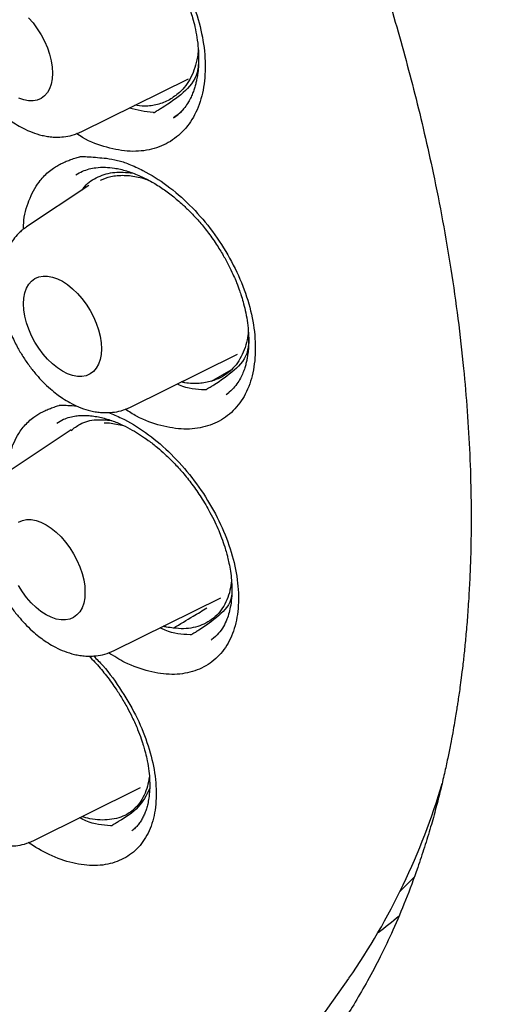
# Model space of a CAD drawing. Header units: millimetres. Extents: x 8 to 1520, y 12 to 1090.
# Tile 26 of 53: x 1242.12 to 1247.53, y 457.07 to 468.03. Entities that reach past the tile are written whole.
import ezdxf

# ---------------------------------------------------------------- set-up
doc = ezdxf.new("R2010")
doc.units = ezdxf.units.MM

msp = doc.modelspace()

# ---------------------------------------------------------------- linework, layer by layer
at = {"color": 7, "linetype": 'Continuous', "lineweight": 30}
for p, q in [((1242.807, 466.782), (1243.994, 467.37)), ((1242.752, 466.305), (1242.743, 466.3)), ((1242.885, 466.182), (1242.193, 465.721)), ((1243.351, 463.716), (1244.538, 464.303)), ((1244.252, 464.004), (1244.47, 464.131)), ((1244.415, 463.854), (1244.443, 463.878)), ((1242.539, 463.542), (1242.532, 463.538)), ((1242.689, 463.463), (1242.011, 463.011)), ((1243.168, 461.006), (1244.355, 461.593)), ((1244.255, 461.129), (1244.248, 461.122)), ((1242.275, 458.893), (1243.462, 459.48)), ((1245.546, 457.026), (1245.78, 457.358))]:
    msp.add_line(p, q, dxfattribs=at)
at = {"color": 7, "linetype": 'Continuous', "lineweight": 30, "flags": 128}
for points in [[(1242.214, 468.048), (1242.265, 467.99), (1242.312, 467.926), (1242.355, 467.858), (1242.392, 467.788), (1242.424, 467.715), (1242.449, 467.642), (1242.467, 467.569), (1242.478, 467.499), (1242.482, 467.431), (1242.478, 467.368), (1242.467, 467.31), (1242.449, 467.259), (1242.424, 467.215), (1242.392, 467.178), (1242.355, 467.151), (1242.312, 467.132), (1242.265, 467.123), (1242.214, 467.123), (1242.161, 467.133), (1242.105, 467.153)], [(1242.159, 464.865), (1242.163, 464.928), (1242.174, 464.986), (1242.192, 465.037), (1242.217, 465.082), (1242.249, 465.118), (1242.286, 465.146), (1242.329, 465.164), (1242.376, 465.173), (1242.427, 465.173), (1242.48, 465.163), (1242.536, 465.144), (1242.593, 465.115), (1242.649, 465.078), (1242.705, 465.033), (1242.758, 464.981), (1242.809, 464.923), (1242.856, 464.859), (1242.899, 464.792), (1242.936, 464.721), (1242.968, 464.648), (1242.993, 464.575), (1243.011, 464.503), (1243.022, 464.432), (1243.026, 464.365), (1243.022, 464.301), (1243.011, 464.244), (1242.993, 464.192), (1242.968, 464.148), (1242.936, 464.112), (1242.899, 464.084), (1242.856, 464.065), (1242.809, 464.056), (1242.758, 464.057), (1242.705, 464.067), (1242.649, 464.086), (1242.593, 464.114), (1242.536, 464.151), (1242.48, 464.196), (1242.427, 464.248), (1242.376, 464.306), (1242.329, 464.37), (1242.286, 464.438), (1242.249, 464.509), (1242.217, 464.581), (1242.192, 464.654), (1242.174, 464.727), (1242.163, 464.797), (1242.159, 464.865)], [(1242.103, 462.436), (1242.146, 462.454), (1242.193, 462.463), (1242.244, 462.463), (1242.298, 462.453), (1242.353, 462.434), (1242.41, 462.405), (1242.466, 462.368), (1242.522, 462.323), (1242.576, 462.271), (1242.627, 462.213), (1242.674, 462.149), (1242.716, 462.082), (1242.754, 462.011), (1242.785, 461.938), (1242.81, 461.865), (1242.829, 461.793), (1242.84, 461.722), (1242.843, 461.654), (1242.84, 461.591), (1242.829, 461.533), (1242.81, 461.482), (1242.785, 461.438), (1242.754, 461.402), (1242.716, 461.374), (1242.674, 461.355), (1242.627, 461.346), (1242.576, 461.347), (1242.522, 461.356), (1242.466, 461.376), (1242.41, 461.404), (1242.353, 461.441), (1242.298, 461.486), (1242.244, 461.538), (1242.193, 461.596), (1242.146, 461.66), (1242.103, 461.728)], [(1246.349, 458.326), (1246.352, 458.33), (1246.508, 458.488)]]:
    msp.add_lwpolyline(points, dxfattribs=at)
at = {"color": 7, "linetype": 'Continuous', "lineweight": 30}
for centre, radius, start, end in [((1239.516, 461.689), 7.615, 325.3375, 343.488), ((1242.984, 462.01), 5.186, 307.0166, 310.2854)]:
    msp.add_arc(centre, radius, start, end, dxfattribs=at)
for points, knots in [([(1229.665, 484.275), (1229.686, 484.277), (1229.736, 484.281), (1229.827, 484.289), (1229.942, 484.296), (1230.084, 484.302), (1230.238, 484.305), (1230.401, 484.304), (1230.568, 484.299), (1230.75, 484.29), (1230.939, 484.275), (1231.129, 484.256), (1231.351, 484.228), (1231.603, 484.189), (1231.884, 484.136), (1232.201, 484.067), (1232.55, 483.977), (1232.856, 483.885), (1233.075, 483.813), (1233.206, 483.768), (1233.323, 483.726), (1233.428, 483.688), (1233.517, 483.654), (1233.589, 483.626), (1233.644, 483.605), (1233.697, 483.583), (1233.763, 483.557), (1233.845, 483.523), (1233.998, 483.459), (1234.22, 483.361), (1234.583, 483.192), (1235.031, 482.963), (1235.462, 482.722), (1235.796, 482.521), (1236.034, 482.373), (1236.284, 482.211), (1236.55, 482.032), (1236.833, 481.834), (1237.127, 481.62), (1237.43, 481.389), (1237.742, 481.142), (1238.068, 480.874), (1238.406, 480.582), (1238.751, 480.273), (1239.1, 479.945), (1239.454, 479.6), (1239.816, 479.231), (1240.186, 478.836), (1240.564, 478.416), (1240.947, 477.969), (1241.335, 477.495), (1241.727, 476.993), (1242.118, 476.467), (1242.5, 475.927), (1242.865, 475.383), (1243.234, 474.807), (1243.601, 474.2), (1243.964, 473.564), (1244.301, 472.938), (1244.612, 472.324), (1244.898, 471.723), (1245.161, 471.137), (1245.401, 470.568), (1245.619, 470.016), (1245.817, 469.483), (1245.991, 468.979), (1246.145, 468.504), (1246.28, 468.059), (1246.402, 467.626), (1246.515, 467.195), (1246.621, 466.76), (1246.725, 466.29), (1246.825, 465.784), (1246.917, 465.243), (1246.996, 464.694), (1247.055, 464.167), (1247.098, 463.665), (1247.126, 463.186), (1247.138, 462.773), (1247.14, 462.426), (1247.137, 462.151), (1247.128, 461.89), (1247.116, 461.643), (1247.101, 461.41), (1247.083, 461.195), (1247.065, 461.007), (1247.047, 460.846), (1247.03, 460.712), (1247.016, 460.602), (1247.003, 460.511), (1246.992, 460.438), (1246.981, 460.368), (1246.969, 460.293), (1246.953, 460.198), (1246.933, 460.085), (1246.908, 459.952), (1246.878, 459.801), (1246.841, 459.632), (1246.798, 459.448), (1246.747, 459.25), (1246.688, 459.037), (1246.62, 458.815), (1246.529, 458.541), (1246.414, 458.231), (1246.274, 457.9), (1246.133, 457.602), (1245.992, 457.335), (1245.853, 457.096), (1245.722, 456.886), (1245.634, 456.76), (1245.593, 456.701)], [0, 0, 0, 0, 0.002729, 0.006354, 0.010878, 0.016302, 0.022625, 0.028213, 0.034355, 0.041049, 0.047932, 0.054676, 0.061283, 0.071387, 0.081151, 0.090575, 0.104072, 0.116804, 0.121596, 0.126095, 0.13001, 0.133334, 0.136567, 0.138938, 0.140474, 0.142069, 0.144261, 0.146986, 0.150237, 0.159524, 0.168947, 0.18611, 0.203707, 0.211304, 0.219006, 0.227174, 0.235919, 0.245241, 0.255141, 0.265004, 0.27538, 0.28627, 0.297673, 0.30959, 0.321348, 0.333566, 0.346245, 0.359385, 0.372986, 0.387046, 0.401568, 0.41655, 0.431993, 0.447537, 0.462745, 0.477616, 0.495016, 0.511931, 0.528359, 0.544302, 0.559759, 0.57473, 0.589214, 0.603212, 0.616724, 0.62975, 0.641468, 0.652762, 0.66364, 0.674531, 0.685681, 0.697091, 0.710872, 0.725013, 0.739514, 0.754375, 0.767266, 0.780417, 0.793826, 0.801849, 0.809898, 0.817463, 0.824434, 0.831636, 0.838071, 0.84374, 0.848644, 0.852781, 0.856153, 0.858802, 0.861252, 0.863019, 0.865378, 0.868359, 0.871993, 0.876258, 0.881154, 0.886681, 0.892839, 0.899501, 0.906771, 0.91465, 0.922738, 0.936136, 0.948765, 0.960626, 0.971717, 0.982041, 0.991596, 1, 1, 1, 1]), ([(1229.933, 484.072), (1229.898, 484.069), (1229.822, 484.061), (1229.702, 484.047), (1229.564, 484.027), (1229.41, 484.002), (1229.239, 483.97), (1229.053, 483.929), (1228.853, 483.878), (1228.656, 483.821), (1228.464, 483.757), (1228.287, 483.692), (1228.117, 483.623), (1227.96, 483.553), (1227.816, 483.484), (1227.685, 483.417), (1227.567, 483.352), (1227.457, 483.289), (1227.356, 483.227), (1227.265, 483.169), (1227.188, 483.118), (1227.125, 483.074), (1227.071, 483.036), (1227.017, 482.997), (1226.955, 482.951), (1226.883, 482.896), (1226.777, 482.812), (1226.638, 482.696), (1226.472, 482.545), (1226.302, 482.378), (1226.122, 482.187), (1225.934, 481.967), (1225.741, 481.718), (1225.553, 481.449), (1225.372, 481.16), (1225.231, 480.909), (1225.126, 480.706), (1225.054, 480.558), (1224.985, 480.41), (1224.924, 480.27), (1224.871, 480.144), (1224.828, 480.036), (1224.793, 479.947), (1224.766, 479.876), (1224.748, 479.824), (1224.734, 479.786), (1224.721, 479.75), (1224.706, 479.707), (1224.687, 479.651), (1224.664, 479.583), (1224.605, 479.405), (1224.523, 479.128), (1224.426, 478.749), (1224.343, 478.367), (1224.27, 477.964), (1224.209, 477.532), (1224.16, 477.07), (1224.126, 476.575), (1224.11, 476.078), (1224.11, 475.583), (1224.126, 475.093), (1224.158, 474.579), (1224.207, 474.042), (1224.276, 473.481), (1224.366, 472.898), (1224.477, 472.299), (1224.608, 471.687), (1224.76, 471.065), (1224.934, 470.435), (1225.129, 469.797), (1225.345, 469.153), (1225.583, 468.504), (1225.842, 467.85), (1226.123, 467.194), (1226.426, 466.537), (1226.75, 465.88), (1227.094, 465.225), (1227.46, 464.573), (1227.846, 463.927), (1228.253, 463.286), (1228.679, 462.654), (1229.123, 462.033), (1229.563, 461.454), (1229.988, 460.924), (1230.392, 460.445), (1230.794, 459.992), (1231.191, 459.566), (1231.583, 459.164), (1231.97, 458.787), (1232.363, 458.421), (1232.763, 458.067), (1233.168, 457.727), (1233.561, 457.414), (1233.941, 457.126), (1234.308, 456.863), (1234.662, 456.622), (1234.992, 456.409), (1235.3, 456.22), (1235.593, 456.05), (1235.89, 455.885), (1236.201, 455.722), (1236.53, 455.561), (1236.846, 455.416), (1237.147, 455.288), (1237.431, 455.176), (1237.724, 455.069), (1238.025, 454.968), (1238.302, 454.885), (1238.541, 454.82), (1238.733, 454.772), (1238.897, 454.735), (1239.034, 454.706), (1239.14, 454.685), (1239.221, 454.67), (1239.289, 454.658), (1239.361, 454.645), (1239.443, 454.632), (1239.539, 454.617), (1239.651, 454.602), (1239.777, 454.586), (1239.922, 454.571), (1240.083, 454.557), (1240.263, 454.545), (1240.456, 454.537), (1240.656, 454.534), (1240.859, 454.537), (1241.098, 454.547), (1241.371, 454.569), (1241.678, 454.609), (1241.982, 454.663), (1242.284, 454.733), (1242.53, 454.804), (1242.716, 454.866), (1242.837, 454.909), (1242.935, 454.946), (1243.008, 454.975), (1243.061, 454.997), (1243.104, 455.016), (1243.151, 455.036), (1243.218, 455.066), (1243.308, 455.107), (1243.424, 455.164), (1243.557, 455.234), (1243.706, 455.317), (1243.867, 455.414), (1244.036, 455.525), (1244.224, 455.657), (1244.428, 455.816), (1244.647, 456.004), (1244.872, 456.217), (1245.099, 456.457), (1245.327, 456.726), (1245.472, 456.925), (1245.546, 457.026)], [0, 0, 0, 0, 0.002648, 0.005817, 0.009507, 0.013721, 0.018456, 0.023715, 0.029495, 0.035799, 0.041118, 0.046695, 0.052021, 0.05699, 0.061601, 0.065854, 0.06975, 0.073287, 0.076885, 0.080017, 0.082685, 0.084887, 0.086632, 0.088429, 0.090625, 0.09322, 0.096216, 0.102272, 0.108651, 0.115326, 0.122298, 0.130606, 0.139206, 0.14805, 0.157136, 0.166464, 0.170646, 0.174875, 0.179142, 0.183091, 0.186527, 0.189402, 0.191781, 0.193666, 0.195055, 0.195849, 0.19668, 0.197815, 0.199256, 0.201003, 0.203033, 0.212925, 0.221809, 0.230742, 0.240055, 0.24976, 0.259931, 0.270567, 0.28167, 0.291278, 0.301209, 0.311463, 0.322041, 0.332941, 0.344165, 0.355589, 0.367114, 0.37874, 0.390468, 0.402297, 0.414227, 0.426259, 0.438393, 0.450628, 0.462965, 0.475404, 0.487945, 0.500588, 0.513334, 0.526182, 0.539132, 0.552185, 0.565341, 0.576548, 0.587469, 0.598101, 0.608445, 0.618501, 0.628268, 0.637746, 0.648019, 0.657931, 0.66748, 0.676668, 0.685494, 0.693958, 0.70206, 0.709169, 0.715987, 0.722984, 0.730399, 0.738234, 0.746489, 0.753075, 0.759906, 0.766981, 0.774302, 0.781801, 0.787185, 0.791911, 0.79598, 0.799391, 0.802143, 0.803866, 0.805493, 0.807236, 0.809262, 0.811681, 0.814494, 0.8177, 0.821301, 0.825496, 0.830123, 0.835182, 0.840502, 0.845864, 0.851268, 0.859602, 0.868034, 0.876564, 0.885191, 0.893885, 0.898179, 0.901819, 0.904807, 0.907141, 0.908516, 0.909709, 0.911173, 0.912923, 0.916028, 0.919757, 0.924109, 0.929083, 0.934548, 0.940375, 0.946564, 0.954241, 0.96241, 0.971071, 0.980224, 0.989867, 1, 1, 1, 1]), ([(1242.579, 469.609), (1242.62, 469.602), (1242.702, 469.589), (1242.839, 469.539), (1243.023, 469.449), (1243.252, 469.302), (1243.501, 469.076), (1243.725, 468.808), (1243.912, 468.508), (1244.057, 468.191), (1244.15, 467.87), (1244.189, 467.559), (1244.171, 467.271), (1244.099, 467.017), (1243.972, 466.812), (1243.8, 466.662), (1243.589, 466.575), (1243.348, 466.55), (1243.087, 466.599), (1242.882, 466.671), (1242.77, 466.745), (1242.747, 466.76)], [0, 0, 0, 0, 0.028624, 0.0563, 0.0912, 0.150887, 0.210243, 0.269409, 0.329281, 0.388954, 0.448162, 0.507765, 0.567276, 0.627094, 0.686715, 0.746173, 0.805795, 0.865167, 0.924664, 0.98436, 1, 1, 1, 1]), ([(1242.227, 469.428), (1242.252, 469.442), (1242.299, 469.468), (1242.374, 469.491), (1242.457, 469.506), (1242.546, 469.51), (1242.659, 469.5), (1242.782, 469.472), (1242.925, 469.419), (1243.069, 469.345), (1243.21, 469.253), (1243.339, 469.149), (1243.449, 469.047), (1243.539, 468.95), (1243.617, 468.858), (1243.695, 468.756), (1243.766, 468.651), (1243.829, 468.547), (1243.879, 468.453), (1243.922, 468.366), (1243.953, 468.293), (1243.976, 468.236), (1243.997, 468.182), (1244.018, 468.12), (1244.043, 468.039), (1244.068, 467.94), (1244.09, 467.825), (1244.104, 467.71), (1244.109, 467.599), (1244.106, 467.502), (1244.097, 467.421), (1244.086, 467.361), (1244.075, 467.311), (1244.062, 467.264), (1244.044, 467.215), (1244.022, 467.162), (1243.991, 467.105), (1243.951, 467.046), (1243.897, 466.985), (1243.853, 466.952), (1243.828, 466.934)], [0, 0, 0, 0, 0.03428, 0.065213, 0.092887, 0.128346, 0.158419, 0.198794, 0.240251, 0.282571, 0.322786, 0.360704, 0.396129, 0.421626, 0.446305, 0.472751, 0.503167, 0.52562, 0.54944, 0.570334, 0.587227, 0.600105, 0.610464, 0.624708, 0.643527, 0.667003, 0.695117, 0.725291, 0.75204, 0.779558, 0.802058, 0.819436, 0.83304, 0.849017, 0.864753, 0.882738, 0.903961, 0.930562, 0.962557, 1, 1, 1, 1]), ([(1241.649, 468.788), (1241.633, 468.776), (1241.601, 468.753), (1241.55, 468.706), (1241.502, 468.651), (1241.461, 468.59), (1241.414, 468.499), (1241.37, 468.368), (1241.349, 468.198), (1241.357, 468.02), (1241.386, 467.86), (1241.428, 467.717), (1241.478, 467.587), (1241.539, 467.461), (1241.608, 467.343), (1241.68, 467.238), (1241.755, 467.144), (1241.833, 467.059), (1241.908, 466.988), (1241.982, 466.928), (1242.054, 466.876), (1242.135, 466.827), (1242.23, 466.781), (1242.319, 466.75), (1242.396, 466.732), (1242.458, 466.723), (1242.527, 466.718), (1242.61, 466.722), (1242.707, 466.74), (1242.772, 466.767), (1242.807, 466.782)], [0, 0, 0, 0, 0.019923, 0.038166, 0.070016, 0.098652, 0.127226, 0.184599, 0.243784, 0.302432, 0.358613, 0.396981, 0.438917, 0.484491, 0.521125, 0.559858, 0.59676, 0.629223, 0.665581, 0.694014, 0.720264, 0.751152, 0.786851, 0.826906, 0.848519, 0.871209, 0.895616, 0.924916, 0.959692, 1, 1, 1, 1]), ([(1244.103, 467.693), (1244.101, 467.666), (1244.094, 467.595), (1244.067, 467.492), (1244.024, 467.385), (1243.967, 467.291), (1243.918, 467.241), (1243.893, 467.217)], [0, 0, 0, 0, 0.138263, 0.354012, 0.568803, 0.785624, 1, 1, 1, 1]), ([(1244.107, 467.611), (1244.105, 467.551), (1244.099, 467.379), (1243.932, 467.199), (1243.771, 467.088), (1243.675, 467.029), (1243.662, 467.021)], [0, 0, 0, 0, 0.18707, 0.540706, 0.934666, 1, 1, 1, 1]), ([(1243.893, 467.217), (1243.858, 467.188), (1243.785, 467.128), (1243.652, 467.079), (1243.522, 467.058), (1243.433, 467.07), (1243.397, 467.074)], [0, 0, 0, 0, 0.268733, 0.54526, 0.813993, 1, 1, 1, 1]), ([(1243.662, 467.021), (1243.649, 467.014), (1243.632, 467.005), (1243.617, 466.993), (1243.612, 466.991), (1243.612, 466.991), (1243.611, 466.991), (1243.607, 466.992), (1243.516, 466.999), (1243.423, 467.021), (1243.333, 467.043)], [0, 0, 0, 0, 0.142208, 0.193266, 0.193551, 0.194098, 0.195983, 0.202932, 0.22955, 1, 1, 1, 1]), ([(1243.829, 466.935), (1243.86, 466.957), (1243.9, 466.985), (1243.931, 467.019), (1243.938, 467.027)], [0, 0, 0, 0, 0.764239, 1, 1, 1, 1]), ([(1242.16, 465.696), (1242.16, 465.718), (1242.16, 465.836), (1242.214, 466.018), (1242.298, 466.183), (1242.379, 466.279), (1242.433, 466.331), (1242.487, 466.372), (1242.541, 466.405), (1242.593, 466.432), (1242.646, 466.456), (1242.702, 466.476), (1242.746, 466.491), (1242.777, 466.499), (1242.79, 466.503), (1242.796, 466.504), (1242.799, 466.505), (1242.802, 466.505), (1242.81, 466.505), (1242.826, 466.504), (1242.853, 466.503), (1242.938, 466.498), (1243.016, 466.49), (1243.081, 466.484)], [0, 0, 0, 0, 0.038609, 0.209445, 0.380335, 0.437315, 0.49473, 0.55286, 0.595589, 0.640947, 0.689032, 0.729723, 0.775763, 0.794474, 0.802409, 0.805843, 0.808517, 0.809099, 0.81332, 0.824746, 0.842803, 0.867493, 1, 1, 1, 1]), ([(1243.081, 466.484), (1243.122, 466.477), (1243.204, 466.466), (1243.341, 466.419), (1243.525, 466.333), (1243.757, 466.191), (1244.011, 465.97), (1244.242, 465.708), (1244.437, 465.414), (1244.592, 465.102), (1244.694, 464.785), (1244.744, 464.476), (1244.736, 464.189), (1244.674, 463.936), (1244.556, 463.73), (1244.391, 463.578), (1244.185, 463.488), (1243.948, 463.459), (1243.688, 463.502), (1243.464, 463.58), (1243.332, 463.665), (1243.29, 463.692)], [0, 0, 0, 0, 0.02826, 0.055583, 0.090038, 0.148965, 0.207565, 0.265977, 0.325086, 0.384001, 0.442453, 0.501298, 0.560049, 0.619107, 0.677967, 0.736669, 0.79553, 0.854146, 0.912884, 0.97182, 1, 1, 1, 1]), ([(1242.742, 466.3), (1242.766, 466.314), (1242.812, 466.341), (1242.887, 466.366), (1242.971, 466.382), (1243.064, 466.387), (1243.179, 466.376), (1243.303, 466.348), (1243.438, 466.298), (1243.57, 466.233), (1243.696, 466.156), (1243.816, 466.068), (1243.922, 465.977), (1244.02, 465.883), (1244.113, 465.783), (1244.21, 465.664), (1244.301, 465.536), (1244.38, 465.408), (1244.441, 465.296), (1244.486, 465.202), (1244.517, 465.131), (1244.539, 465.076), (1244.558, 465.024), (1244.58, 464.961), (1244.604, 464.881), (1244.628, 464.785), (1244.648, 464.678), (1244.662, 464.565), (1244.666, 464.459), (1244.662, 464.368), (1244.654, 464.299), (1244.645, 464.244), (1244.634, 464.198), (1244.62, 464.148), (1244.6, 464.093), (1244.571, 464.03), (1244.532, 463.968), (1244.48, 463.905), (1244.437, 463.871), (1244.415, 463.853)], [0, 0, 0, 0, 0.034842, 0.066544, 0.0952, 0.132553, 0.164571, 0.205474, 0.244936, 0.282649, 0.317756, 0.351191, 0.385002, 0.410821, 0.439615, 0.471912, 0.507614, 0.538442, 0.566195, 0.588374, 0.60494, 0.616147, 0.626981, 0.641854, 0.660803, 0.683872, 0.710872, 0.739249, 0.768985, 0.793978, 0.814101, 0.829321, 0.843706, 0.859414, 0.878573, 0.901681, 0.929642, 0.962392, 1, 1, 1, 1]), ([(1242.814, 466.134), (1242.822, 466.147), (1242.866, 466.213), (1242.987, 466.283), (1243.165, 466.34), (1243.302, 466.327), (1243.369, 466.321)], [0, 0, 0, 0, 0.074806, 0.388352, 0.70302, 1, 1, 1, 1]), ([(1243.015, 466.241), (1243.053, 466.257), (1243.111, 466.281), (1243.202, 466.293), (1243.303, 466.297), (1243.409, 466.283), (1243.497, 466.261), (1243.532, 466.249), (1243.539, 466.246)], [0, 0, 0, 0, 0.248794, 0.39228, 0.537857, 0.820541, 0.964027, 1, 1, 1, 1]), ([(1242.193, 465.721), (1242.177, 465.709), (1242.145, 465.686), (1242.094, 465.639), (1242.046, 465.584), (1242.005, 465.523), (1241.958, 465.432), (1241.914, 465.301), (1241.893, 465.131), (1241.901, 464.953), (1241.931, 464.793), (1241.972, 464.651), (1242.022, 464.52), (1242.083, 464.394), (1242.152, 464.276), (1242.224, 464.171), (1242.299, 464.077), (1242.377, 463.992), (1242.452, 463.921), (1242.526, 463.861), (1242.598, 463.81), (1242.679, 463.761), (1242.774, 463.714), (1242.863, 463.684), (1242.94, 463.666), (1243.002, 463.656), (1243.071, 463.652), (1243.154, 463.656), (1243.251, 463.673), (1243.316, 463.701), (1243.351, 463.716)], [0, 0, 0, 0, 0.019923, 0.038166, 0.070016, 0.098652, 0.127226, 0.184599, 0.243784, 0.302432, 0.358613, 0.396981, 0.438917, 0.484491, 0.521125, 0.559858, 0.59676, 0.629223, 0.665581, 0.694014, 0.720264, 0.751152, 0.786851, 0.826906, 0.848519, 0.871209, 0.895616, 0.924916, 0.959692, 1, 1, 1, 1]), ([(1244.66, 464.558), (1244.657, 464.526), (1244.648, 464.453), (1244.616, 464.351), (1244.57, 464.251), (1244.509, 464.164), (1244.435, 464.093), (1244.35, 464.037), (1244.284, 464.015), (1244.252, 464.004)], [0, 0, 0, 0, 0.113388, 0.260684, 0.408822, 0.556831, 0.704186, 0.852929, 1, 1, 1, 1]), ([(1244.663, 464.488), (1244.662, 464.439), (1244.658, 464.28), (1244.5, 464.111), (1244.342, 464.001), (1244.249, 463.943), (1244.235, 463.935)], [0, 0, 0, 0, 0.160153, 0.525498, 0.932503, 1, 1, 1, 1]), ([(1244.235, 463.935), (1244.223, 463.928), (1244.206, 463.919), (1244.191, 463.907), (1244.186, 463.906), (1244.186, 463.906), (1244.185, 463.906), (1244.181, 463.906), (1244.087, 463.914), (1243.982, 463.916), (1243.877, 463.967), (1243.868, 463.971)], [0, 0, 0, 0, 0.127934, 0.173866, 0.174123, 0.174615, 0.176311, 0.182562, 0.206508, 0.933985, 1, 1, 1, 1]), ([(1244.252, 464.004), (1244.229, 463.998), (1244.184, 463.986), (1244.112, 463.978), (1244.035, 463.978), (1243.97, 463.982), (1243.93, 463.992), (1243.917, 463.996)], [0, 0, 0, 0, 0.220058, 0.441645, 0.66805, 0.89612, 1, 1, 1, 1]), ([(1241.973, 462.983), (1241.973, 462.984), (1241.97, 463.08), (1242.016, 463.243), (1242.09, 463.409), (1242.165, 463.505), (1242.216, 463.557), (1242.267, 463.6), (1242.318, 463.634), (1242.368, 463.661), (1242.42, 463.685), (1242.473, 463.707), (1242.516, 463.722), (1242.546, 463.731), (1242.558, 463.735), (1242.564, 463.736), (1242.567, 463.737), (1242.57, 463.737), (1242.578, 463.737), (1242.594, 463.737), (1242.62, 463.736), (1242.673, 463.734), (1242.719, 463.73), (1242.752, 463.727)], [0, 0, 0, 0, 0.002559, 0.192323, 0.382136, 0.445427, 0.509204, 0.573774, 0.621234, 0.671615, 0.725027, 0.770227, 0.821367, 0.842149, 0.850963, 0.854777, 0.857747, 0.858393, 0.86308, 0.875772, 0.89583, 0.923255, 1, 1, 1, 1]), ([(1242.531, 463.538), (1242.555, 463.553), (1242.599, 463.58), (1242.67, 463.604), (1242.737, 463.618), (1242.802, 463.624), (1242.87, 463.623), (1242.939, 463.616), (1243.028, 463.6), (1243.134, 463.57), (1243.256, 463.52), (1243.364, 463.464), (1243.459, 463.406), (1243.553, 463.342), (1243.645, 463.27), (1243.739, 463.187), (1243.834, 463.094), (1243.934, 462.984), (1244.038, 462.855), (1244.14, 462.707), (1244.224, 462.565), (1244.287, 462.441), (1244.33, 462.346), (1244.366, 462.253), (1244.395, 462.17), (1244.416, 462.099), (1244.432, 462.039), (1244.447, 461.971), (1244.463, 461.884), (1244.474, 461.79), (1244.478, 461.698), (1244.476, 461.605), (1244.466, 461.514), (1244.447, 461.427), (1244.421, 461.347), (1244.383, 461.269), (1244.329, 461.191), (1244.281, 461.15), (1244.255, 461.128)], [0, 0, 0, 0, 0.0363365, 0.067959, 0.0949534, 0.1173178, 0.1412626, 0.1635971, 0.1848431, 0.2241817, 0.259398, 0.2900123, 0.3159292, 0.3398717, 0.3689478, 0.3942129, 0.4225755, 0.4540928, 0.4886817, 0.5262335, 0.5668512, 0.5925669, 0.6151531, 0.6345953, 0.6579594, 0.6744384, 0.6853353, 0.7020511, 0.7244825, 0.7506834, 0.7754783, 0.7985701, 0.8297465, 0.8568054, 0.8839819, 0.9170818, 0.9557223, 1, 1, 1, 1]), ([(1243.106, 463.655), (1243.153, 463.635), (1243.29, 463.578), (1243.517, 463.441), (1243.775, 463.227), (1244.011, 462.97), (1244.213, 462.681), (1244.377, 462.373), (1244.49, 462.06), (1244.551, 461.754), (1244.555, 461.469), (1244.504, 461.216), (1244.397, 461.009), (1244.241, 460.855), (1244.044, 460.762), (1243.813, 460.729), (1243.557, 460.767), (1243.316, 460.849), (1243.166, 460.943), (1243.105, 460.982)], [0, 0, 0, 0, 0.0324927, 0.0943384, 0.15584, 0.2171456, 0.2791818, 0.3410155, 0.4023614, 0.4641227, 0.5257811, 0.5877659, 0.6495393, 0.7111489, 0.7729244, 0.8344438, 0.8960908, 0.9579455, 1, 1, 1, 1]), ([(1242.688, 463.454), (1242.72, 463.48), (1242.799, 463.543), (1242.952, 463.583), (1243.079, 463.572), (1243.135, 463.567)], [0, 0, 0, 0, 0.272215, 0.672143, 1, 1, 1, 1]), ([(1243.058, 463.54), (1243.076, 463.54), (1243.145, 463.539), (1243.219, 463.522), (1243.273, 463.509)], [0, 0, 0, 0, 0.272285, 1, 1, 1, 1]), ([(1242.011, 463.011), (1241.994, 462.999), (1241.962, 462.976), (1241.911, 462.929), (1241.864, 462.874), (1241.823, 462.813), (1241.775, 462.722), (1241.732, 462.591), (1241.711, 462.421), (1241.718, 462.243), (1241.748, 462.083), (1241.789, 461.941), (1241.839, 461.81), (1241.9, 461.684), (1241.969, 461.566), (1242.041, 461.461), (1242.116, 461.367), (1242.194, 461.282), (1242.27, 461.211), (1242.343, 461.151), (1242.415, 461.1), (1242.496, 461.051), (1242.591, 461.004), (1242.68, 460.974), (1242.757, 460.956), (1242.82, 460.946), (1242.889, 460.942), (1242.971, 460.946), (1243.068, 460.963), (1243.133, 460.991), (1243.168, 461.006)], [0, 0, 0, 0, 0.0199226, 0.0381662, 0.0700163, 0.0986519, 0.1272263, 0.1845991, 0.2437841, 0.3024322, 0.3586133, 0.3969811, 0.4389166, 0.4844907, 0.5211247, 0.5598582, 0.5967604, 0.6292226, 0.6655811, 0.6940138, 0.7202641, 0.7511523, 0.7868513, 0.8269057, 0.8485191, 0.8712085, 0.8956159, 0.9249158, 0.9596922, 1, 1, 1, 1]), ([(1244.473, 461.781), (1244.468, 461.746), (1244.458, 461.671), (1244.424, 461.569), (1244.375, 461.477), (1244.311, 461.398), (1244.234, 461.335), (1244.146, 461.288), (1244.048, 461.258), (1243.942, 461.245), (1243.865, 461.252), (1243.827, 461.256)], [0, 0, 0, 0, 0.099931, 0.211905, 0.323016, 0.435155, 0.550161, 0.662782, 0.774909, 0.888089, 1, 1, 1, 1]), ([(1244.477, 461.693), (1244.477, 461.666), (1244.474, 461.531), (1244.326, 461.381), (1244.175, 461.272), (1244.084, 461.216), (1244.071, 461.208)], [0, 0, 0, 0, 0.099342, 0.491534, 0.928164, 1, 1, 1, 1]), ([(1243.827, 461.256), (1243.901, 461.3), (1244.024, 461.375), (1244.149, 461.45), (1244.2, 461.481)], [0, 0, 0, 0, 0.590445, 1, 1, 1, 1]), ([(1244.071, 461.208), (1244.059, 461.201), (1244.043, 461.193), (1244.028, 461.181), (1244.023, 461.179), (1244.023, 461.179), (1244.022, 461.179), (1244.018, 461.18), (1243.925, 461.187), (1243.813, 461.192), (1243.699, 461.25), (1243.68, 461.259)], [0, 0, 0, 0, 0.120573, 0.16349, 0.163731, 0.164189, 0.165766, 0.171564, 0.193759, 0.871091, 1, 1, 1, 1]), ([(1243.827, 461.256), (1243.802, 461.259), (1243.765, 461.263), (1243.727, 461.273), (1243.716, 461.276)], [0, 0, 0, 0, 0.701552, 1, 1, 1, 1]), ([(1241.117, 460.898), (1241.101, 460.887), (1241.069, 460.864), (1241.018, 460.816), (1240.97, 460.761), (1240.929, 460.701), (1240.882, 460.61), (1240.838, 460.479), (1240.817, 460.309), (1240.825, 460.131), (1240.855, 459.971), (1240.896, 459.828), (1240.946, 459.697), (1241.007, 459.571), (1241.076, 459.453), (1241.148, 459.349), (1241.223, 459.255), (1241.301, 459.17), (1241.376, 459.098), (1241.45, 459.038), (1241.522, 458.987), (1241.603, 458.938), (1241.698, 458.892), (1241.787, 458.861), (1241.864, 458.843), (1241.926, 458.833), (1241.995, 458.829), (1242.078, 458.833), (1242.175, 458.85), (1242.24, 458.878), (1242.275, 458.893)], [0, 0, 0, 0, 0.019923, 0.038166, 0.070016, 0.098652, 0.127226, 0.184599, 0.243784, 0.302432, 0.358613, 0.396981, 0.438917, 0.484491, 0.521125, 0.559858, 0.59676, 0.629223, 0.665581, 0.694014, 0.720264, 0.751152, 0.786851, 0.826906, 0.848519, 0.871209, 0.895616, 0.924916, 0.959692, 1, 1, 1, 1]), ([(1242.939, 460.946), (1242.973, 460.91), (1243.089, 460.793), (1243.256, 460.557), (1243.43, 460.255), (1243.554, 459.944), (1243.627, 459.64), (1243.643, 459.356), (1243.606, 459.102), (1243.511, 458.894), (1243.368, 458.737), (1243.181, 458.639), (1242.959, 458.602), (1242.709, 458.634), (1242.455, 458.718), (1242.288, 458.821), (1242.21, 458.868)], [0, 0, 0, 0, 0.032346, 0.1078682, 0.1831457, 0.2578262, 0.3330165, 0.4080766, 0.4835388, 0.5587391, 0.6337436, 0.7089474, 0.7838411, 0.8588894, 0.934191, 1, 1, 1, 1]), ([(1242.888, 460.943), (1242.91, 460.922), (1242.973, 460.859), (1243.071, 460.741), (1243.169, 460.608), (1243.25, 460.482), (1243.314, 460.372), (1243.375, 460.253), (1243.426, 460.137), (1243.462, 460.043), (1243.482, 459.982), (1243.493, 459.946), (1243.504, 459.909), (1243.519, 459.853), (1243.538, 459.769), (1243.555, 459.665), (1243.564, 459.555), (1243.563, 459.454), (1243.555, 459.368), (1243.542, 459.3), (1243.527, 459.245), (1243.51, 459.196), (1243.489, 459.15), (1243.464, 459.107), (1243.433, 459.063), (1243.4, 459.027), (1243.377, 459.009), (1243.364, 458.999)], [0, 0, 0, 0, 0.033802, 0.098199, 0.165674, 0.21257, 0.260604, 0.304691, 0.360528, 0.404266, 0.421652, 0.435992, 0.449027, 0.468928, 0.50755, 0.558852, 0.609338, 0.663081, 0.708978, 0.74735, 0.779922, 0.812157, 0.844328, 0.876387, 0.908984, 0.949412, 1, 1, 1, 1]), ([(1243.559, 459.6), (1243.553, 459.564), (1243.54, 459.491), (1243.502, 459.393), (1243.451, 459.306), (1243.387, 459.235), (1243.309, 459.18), (1243.219, 459.142), (1243.119, 459.121), (1243.011, 459.118), (1242.908, 459.129), (1242.839, 459.149), (1242.809, 459.157)], [0, 0, 0, 0, 0.097584, 0.201156, 0.304355, 0.407015, 0.50889, 0.611709, 0.717159, 0.820417, 0.923224, 1, 1, 1, 1]), ([(1243.562, 459.468), (1243.524, 459.395), (1243.442, 459.237), (1243.283, 459.145), (1243.196, 459.09), (1243.184, 459.082)], [0, 0, 0, 0, 0.423587, 0.918564, 1, 1, 1, 1]), ([(1243.184, 459.082), (1243.172, 459.076), (1243.156, 459.067), (1243.142, 459.055), (1243.137, 459.054), (1243.137, 459.054), (1243.136, 459.054), (1243.132, 459.054), (1243.041, 459.063), (1242.926, 459.071), (1242.806, 459.132), (1242.783, 459.144)], [0, 0, 0, 0, 0.11601, 0.157303, 0.157534, 0.157975, 0.159492, 0.165071, 0.186426, 0.838121, 1, 1, 1, 1]), ([(1245.25, 454.189), (1245.306, 454.231), (1245.414, 454.311), (1245.567, 454.425), (1245.703, 454.526), (1245.822, 454.615), (1245.928, 454.694), (1246.028, 454.768), (1246.13, 454.843), (1246.248, 454.931), (1246.384, 455.031), (1246.533, 455.141), (1246.675, 455.246), (1246.806, 455.341), (1246.917, 455.423), (1247.015, 455.495), (1247.102, 455.559), (1247.191, 455.623), (1247.279, 455.687), (1247.363, 455.749), (1247.441, 455.806), (1247.514, 455.858), (1247.59, 455.914), (1247.676, 455.975), (1247.767, 456.041), (1247.856, 456.105), (1247.936, 456.163), (1248.011, 456.217), (1248.095, 456.277), (1248.19, 456.345), (1248.295, 456.42), (1248.396, 456.492), (1248.492, 456.56), (1248.585, 456.626), (1248.671, 456.687), (1248.753, 456.744), (1248.831, 456.799), (1248.918, 456.861), (1249.009, 456.924), (1249.094, 456.984), (1249.178, 457.042), (1249.259, 457.098), (1249.339, 457.153), (1249.403, 457.197), (1249.459, 457.236), (1249.512, 457.272), (1249.565, 457.308), (1249.612, 457.34), (1249.656, 457.37), (1249.703, 457.401), (1249.756, 457.437), (1249.814, 457.476), (1249.869, 457.514), (1249.917, 457.546), (1249.963, 457.577), (1250.008, 457.606), (1250.037, 457.625), (1250.05, 457.635)], [0, 0, 0, 0, 0.0316361, 0.0603138, 0.0858542, 0.1082395, 0.1273608, 0.1461402, 0.1652812, 0.1847843, 0.2132752, 0.2421521, 0.2691213, 0.2937619, 0.3169088, 0.333593, 0.3504522, 0.3676009, 0.385058, 0.4019531, 0.416961, 0.4310534, 0.4450216, 0.4622916, 0.4819189, 0.499554, 0.5153324, 0.5301361, 0.5450817, 0.5662689, 0.5886302, 0.6098521, 0.6287885, 0.6487909, 0.6687264, 0.6838617, 0.7010969, 0.7196628, 0.740881, 0.7612509, 0.7764231, 0.797697, 0.8168044, 0.8316735, 0.8438877, 0.8568929, 0.870133, 0.8821248, 0.8922119, 0.9031004, 0.9177288, 0.9333269, 0.9486584, 0.9616818, 0.9741483, 0.9877259, 1, 1, 1, 1])]:
    msp.add_open_spline(points, degree=3, knots=knots, dxfattribs=at)

doc.saveas('drawing.dxf')
